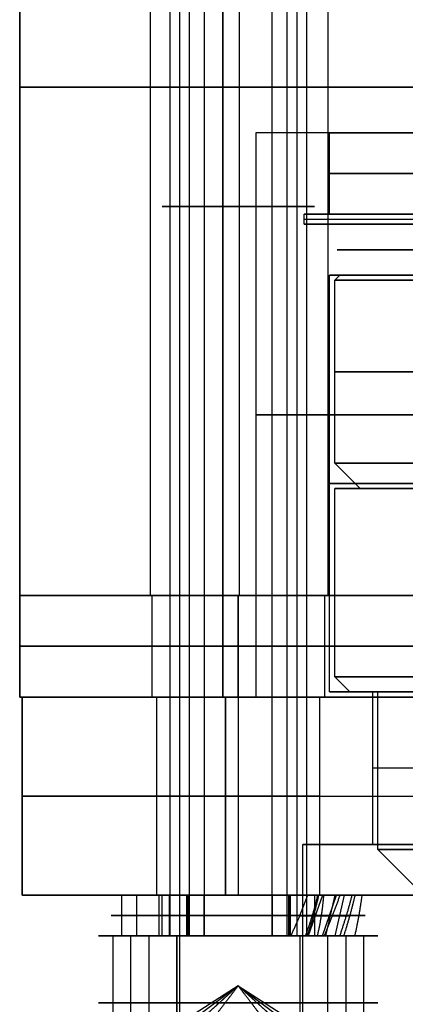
# Model space of a CAD drawing. Header units: millimetres. Extents: x -105 to 152, y -114 to 65.
# Tile 106 of 256: x 99.58 to 107.16, y -97.04 to -77.68. Entities that reach past the tile are written whole.
import ezdxf

# ---------------------------------------------------------------- set-up
doc = ezdxf.new("R2010")
doc.units = ezdxf.units.MM
doc.layers.add('Layer 01', color=7, linetype='Continuous', true_color=0x000000)

# ---------------------------------------------------------------- blocks, each defined once
blk = doc.blocks.new('Block 02')
at = {"layer": 'Layer 01'}
for p, q in [((102.529, -67, 32.54), (102.529, -95.7, 32.54)), ((102.721, -67, 2.843), (102.721, -95.7, 2.843)), ((104.536, -67, 31.853), (104.536, -87.873, 31.853)), ((105.031, -67, 4.757), (105.031, -95.7, 4.757)), ((105.223, -67, 33.86), (105.223, -95.7, 33.86)), ((101.407, -95.7, 31.99), (101.407, -98.325, 31.99)), ((102.529, -95.7, 32.54), (101.407, -95.7, 31.99)), ((101.759, -95.7, 2.045), (101.759, -98.325, 2.045)), ((102.721, -95.7, 2.843), (101.759, -95.7, 2.045)), ((102.121, -95.7, 5.917), (102.919, -95.7, 4.955)), ((102.666, -95.7, 35.669), (103.216, -95.7, 34.547)), ((102.666, -95.7, 35.669), (102.666, -98.325, 35.669)), ((104.536, -95.7, 31.853), (105.086, -95.7, 30.731)), ((104.834, -95.7, 2.645), (105.631, -95.7, 1.683)), ((105.993, -95.7, 5.555), (105.031, -95.7, 4.757)), ((106.345, -95.7, 34.41), (105.223, -95.7, 33.86)), ((105.993, -95.7, 5.555), (105.993, -98.325, 5.555)), ((106.345, -95.7, 34.41), (106.345, -98.325, 34.41)), ((103.876, -96.678, 33.2), (102.754, -97.4, 32.65)), ((103.876, -96.678, 3.8), (102.914, -97.4, 3.002)), ((103.876, -96.678, 3.8), (103.078, -97.4, 4.762)), ((103.876, -96.678, 3.8), (104.838, -97.4, 4.598)), ((103.876, -96.678, 33.2), (104.998, -97.4, 33.75)), ((103.876, -96.678, 3.8), (104.674, -97.4, 2.838))]:
    blk.add_line(p, q, dxfattribs=at)
at = {"layer": 'Layer 01', "extrusion": (0, -1, 0)}
for centre, radius, start, end in [((103.876, 3.8, 81.35), 1.5, 129.6675, 309.6675), ((103.876, 3.8, 81.35), 1.5, 309.6675, 129.6675), ((103.876, 33.2, 97.012), 2.75, 116.1093, 296.1093), ((103.876, 3.8, 97.012), 2.75, 129.6675, 309.6675), ((103.876, 3.8, 97.012), 2.75, 309.6675, 129.6675), ((103.876, 33.2, 97.012), 2.75, 296.1093, 116.1093)]:
    blk.add_arc(centre, radius, start, end, dxfattribs=at)
at = {"layer": 'Layer 01', "extrusion": (0, -1, 1.42109e-14)}
for start, end in [(116.1093, 296.1093), (296.1093, 116.1093)]:
    blk.add_arc((103.876, 33.2, 81.35), 1.5, start, end, dxfattribs=at)
at = {"layer": 'Layer 01', "extrusion": (3.45208e-15, -1, -1.18556e-15)}
blk.add_arc((103.876, 33.2, 95.7), 2.75, 116.1093, 296.1093, dxfattribs=at)
at = {"layer": 'Layer 01', "extrusion": (1.46494e-15, -1, 1.21481e-15)}
blk.add_arc((103.876, 3.8, 95.7), 2.75, 129.6675, 309.6675, dxfattribs=at)
at = {"layer": 'Layer 01', "extrusion": (-1.46494e-15, 1, -1.21481e-15)}
for radius, start, end in [(2.75, 50.3325, 230.3325), (1.5, 230.3325, 50.3325), (1.5, 50.3325, 230.3325)]:
    blk.add_arc((-103.876, 3.8, -95.7), radius, start, end, dxfattribs=at)
at = {"layer": 'Layer 01', "extrusion": (-2.30328e-16, 1, -5.38814e-15)}
blk.add_arc((-103.876, 33.2, -95.7), 1.5, 243.8907, 63.8907, dxfattribs=at)
at = {"layer": 'Layer 01', "extrusion": (-1.1779e-15, 1, -3.4547e-15)}
blk.add_arc((-103.876, 33.2, -95.7), 2.75, 63.8907, 243.8907, dxfattribs=at)
at = {"layer": 'Layer 01', "extrusion": (2.30328e-16, -1, 5.38814e-15)}
blk.add_arc((103.876, 33.2, 95.7), 1.5, 296.1093, 116.1093, dxfattribs=at)
at = {"layer": 'Layer 01'}
for points in [[(102.919, -95.7, 4.955), (102.919, -81.35, 4.955), (102.919, -67, 4.955)], [(103.216, -95.7, 34.547), (103.216, -81.35, 34.547), (103.216, -67, 34.547)], [(104.536, -67, 31.853), (104.536, -81.35, 31.853), (104.536, -95.7, 31.853)], [(104.834, -67, 2.645), (104.834, -81.35, 2.645), (104.834, -95.7, 2.645)], [(102.121, -98.325, 5.917), (102.121, -97.012, 5.917), (102.121, -95.7, 5.917)], [(102.666, -98.325, 35.669), (102.666, -97.012, 35.669), (102.666, -95.7, 35.669)], [(105.086, -95.7, 30.731), (105.086, -97.012, 30.731), (105.086, -98.325, 30.731)], [(105.631, -95.7, 1.683), (105.631, -97.012, 1.683), (105.631, -98.325, 1.683)], [(103.876, -96.678, 3.8), (103.477, -97.039, 4.281), (103.078, -97.4, 4.762)], [(103.876, -96.678, 33.2), (103.601, -97.039, 33.761), (103.326, -97.4, 34.322)], [(104.426, -97.4, 32.078), (104.151, -97.039, 32.639), (103.876, -96.678, 33.2)], [(104.674, -97.4, 2.838), (104.275, -97.039, 3.319), (103.876, -96.678, 3.8)]]:
    blk.add_open_spline(points, degree=2, dxfattribs=at)

msp = doc.modelspace()

# ---------------------------------------------------------------- linework, layer by layer
at = {"layer": 'Layer 01'}
for p, q in [((99.576, -69, 18.5), (99.576, -89, 18.5)), ((103.896, -69, 34.93), (103.896, -89, 34.93)), ((103.896, -69, 5.57), (103.896, -89, 5.57)), ((103.896, -69, 2.07), (103.896, -89, 2.07)), ((103.896, -69, 31.43), (103.896, -89, 31.43)), ((99.576, -79, 33.5), (99.576, -79, 3.5)), ((103.576, -79, -0.5), (133.576, -79, -0.5)), ((103.576, -79, 37.5), (133.576, -79, 37.5)), ((105.676, -79.9, 18.5), (104.226, -79.9, 18.5)), ((105.177, -81.5, 18.382), (105.677, -81.5, 18.382)), ((105.84, -81.7, 17.911), (105.189, -81.7, 17.911)), ((105.84, -82.7, 17.911), (105.69, -82.7, 17.911)), ((105.876, -82.7, 18.5), (105.776, -82.8, 18.5)), ((108.316, -82.7, 16.27), (106.073, -82.7, 16.27)), ((105.776, -86.4, 18.5), (105.776, -82.8, 18.5)), ((106.276, -86.9, 18.5), (105.776, -86.4, 18.5)), ((105.776, -90.6, 18.5), (105.776, -86.9, 18.5)), ((105.93, -86.9, 16.523), (106.436, -86.9, 16.523)), ((104.226, -89, 18.5), (99.576, -89, 18.5)), ((99.576, -89, 18.5), (99.576, -91, 18.5)), ((103.576, -89, 18.5), (99.576, -89, 18.5)), ((102.176, -89, 33.2), (102.176, -91, 33.2)), ((102.176, -89, 3.8), (102.176, -91, 3.8)), ((104.226, -89, 18.5), (104.226, -91, 18.5)), ((105.576, -89, 3.8), (105.576, -91, 3.8)), ((105.576, -89, 33.2), (105.576, -91, 33.2)), ((99.576, -90, 33.5), (99.576, -90, 3.5)), ((133.576, -90, -0.5), (103.576, -90, -0.5)), ((133.576, -90, 37.5), (103.576, -90, 37.5)), ((106.076, -90.9, 18.5), (105.776, -90.6, 18.5)), ((104.226, -91, 18.5), (99.576, -91, 18.5)), ((99.626, -91, 18.5), (99.626, -94.9, 18.5)), ((104.226, -91, 18.5), (99.626, -91, 18.5)), ((103.876, -91, 2.2), (103.876, -94.9, 2.2)), ((103.876, -91, 31.6), (103.876, -94.9, 31.6)), ((103.876, -91, 34.8), (103.876, -94.9, 34.8)), ((103.876, -91, 5.4), (103.876, -94.9, 5.4)), ((106.079, -90.9, 18.762), (105.679, -90.9, 18.762)), ((106.626, -90.9, 18.521), (106.526, -90.9, 18.521)), ((106.626, -94, 18.5), (106.626, -90.9, 18.5)), ((99.626, -92.95, 3.55), (99.626, -92.95, 33.45)), ((103.626, -92.95, -0.45), (133.526, -92.95, -0.45)), ((103.626, -92.95, 37.45), (133.526, -92.95, 37.45)), ((105.151, -93.9, 18.512), (106.526, -93.9, 18.512)), ((107.326, -94.7, 18.5), (106.626, -94, 18.5)), ((102.72, -94.9, 18.5), (99.626, -94.9, 18.5)), ((101.551, -94.9, 4.718), (102.286, -94.9, 4.401)), ((101.58, -94.9, 4.789), (101.58, -95.7, 4.789)), ((101.816, -94.9, 34.617), (102.457, -94.9, 34.136)), ((101.876, -94.9, 34.7), (101.876, -95.7, 34.7)), ((102.75, -94.9, 31.926), (102.269, -94.9, 31.285)), ((102.315, -94.9, 4.473), (102.315, -95.7, 4.473)), ((102.376, -94.9, 31.2), (102.376, -95.7, 31.2)), ((102.516, -94.9, 34.22), (102.516, -95.7, 34.22)), ((103.042, -94.9, 2.319), (102.724, -94.9, 1.581)), ((102.856, -94.9, 31.84), (102.856, -95.7, 31.84)), ((104.698, -94.9, 6.161), (104.38, -94.9, 5.424)), ((105.265, -94.9, 35.279), (104.784, -94.9, 34.637)), ((104.865, -94.9, 6.096), (104.865, -95.7, 6.096)), ((104.896, -94.9, 34.56), (104.896, -95.7, 34.56)), ((105.172, -94.9, 32.1), (105.813, -94.9, 31.619)), ((105.533, -94.9, 31.957), (105.256, -95.7, 31.587)), ((105.405, -94.9, 3.057), (106.14, -94.9, 2.74)), ((105.536, -95.7, 31.955), (105.813, -94.9, 32.325)), ((105.777, -94.9, 2.981), (105.594, -95.7, 2.557)), ((105.783, -95.7, 2.978), (105.966, -94.9, 3.402)), ((105.084, -95.302, 32.004), (105.728, -95.302, 31.521)), ((105.331, -95.302, 2.921), (106.07, -95.302, 2.602)), ((105.363, -95.298, 32.375), (106.007, -95.298, 31.892)), ((105.514, -95.298, 3.346), (106.254, -95.298, 3.028)), ((101.612, -95.7, 4.86), (102.347, -95.7, 4.543)), ((101.939, -95.7, 34.781), (102.58, -95.7, 34.3)), ((102.796, -95.7, 31.887), (102.315, -95.7, 31.247)), ((103.173, -95.7, 2.252), (102.856, -95.7, 1.517)), ((104.835, -95.7, 6.109), (104.518, -95.7, 5.374)), ((105.314, -95.7, 35.245), (104.834, -95.7, 34.605)), ((105.295, -95.7, 32.264), (105.936, -95.7, 31.783)), ((105.466, -95.7, 3.199), (106.202, -95.7, 2.882)), ((106.172, -95.7, 2.811), (106.172, -95.7, 2.811))]:
    msp.add_line(p, q, dxfattribs=at)
at = {"layer": 'Layer 01', "extrusion": (0, -1, 0)}
for centre, radius, start, end in [((103.576, 33.5, 79), 4, 90, 180), ((103.576, 3.5, 79), 4, 180, 270), ((103.896, 33.18, 79), 1.75, 0, 180), ((103.896, 3.82, 79), 1.75, 0, 180), ((103.896, 3.82, 79), 1.75, 180, 0), ((103.896, 33.18, 79), 1.75, 180, 0), ((118.576, 18.5, 79), 15, 360, 180), ((118.576, 18.5, 79), 15, 180, 360), ((118.576, 18.5, 85.45), 14.35, 0, 180), ((118.576, 18.5, 85.45), 14.35, 180, 0), ((103.626, 3.55, 91), 4, 180, 270), ((118.576, 18.5, 92.4), 12.05, 0, 180), ((103.876, 3.8, 92.95), 1.6, 180, 0), ((103.876, 33.2, 92.95), 1.6, 180, 0), ((103.876, 33.2, 92.95), 1.6, 0, 180), ((103.876, 3.8, 92.95), 1.6, 0, 180), ((103.876, 3.8, 95.3), 2.5, 66.6882, 246.6882), ((103.876, 3.8, 95.3), 1.7, 66.6882, 246.6882)]:
    msp.add_arc(centre, radius, start, end, dxfattribs=at)
at = {"layer": 'Layer 01', "extrusion": (-9.90303e-16, -1, 3.25439e-15)}
msp.add_arc((118.576, 18.5, 79.9), 14.35, 0, 180, dxfattribs=at)
at = {"layer": 'Layer 01', "extrusion": (-2.41713e-30, 1, -3.25439e-15)}
msp.add_arc((-118.576, 18.5, -79.9), 14.35, 180, 0, dxfattribs=at)
at = {"layer": 'Layer 01', "extrusion": (-4.48137e-31, -1, 3.25439e-15)}
msp.add_arc((118.576, 18.5, 79.9), 12.9, 180, 0, dxfattribs=at)
at = {"layer": 'Layer 01', "extrusion": (2.5324e-16, -1, 3.16061e-15)}
msp.add_arc((118.576, 18.5, 79.9), 12.9, 101.1745, 180, dxfattribs=at)
at = {"layer": 'Layer 01', "extrusion": (0, 1, 0)}
for centre, radius, start, end in [((-118.576, 18.5, -80.7), 12.9, 180, 0), ((-118.576, 18.5, -86.8), 12.9, 273.5555, 0), ((-103.626, 33.45, -92.95), 4, 360, 90)]:
    msp.add_arc(centre, radius, start, end, dxfattribs=at)
at = {"layer": 'Layer 01', "extrusion": (0, 1, -3.55271e-15)}
for centre, radius, start, end in [((-118.576, 18.5, -80.7), 12.9, 0, 78.8255), ((-118.576, 18.5, -81.6), 13.4, 0, 79.2475), ((-118.576, 18.5, -84.6), 12.8, 274.4808, 37.6018), ((-118.576, 18.5, -86.8), 12.9, 360, 78.8255), ((-103.626, 33.45, -94.9), 4, 0, 90)]:
    msp.add_arc(centre, radius, start, end, dxfattribs=at)
at = {"layer": 'Layer 01', "extrusion": (-5.30256e-16, -1, 3.25439e-15)}
msp.add_arc((118.576, 18.5, 81.5), 13.4, 180, 0, dxfattribs=at)
at = {"layer": 'Layer 01', "extrusion": (-7.57444e-17, -1, 3.30111e-15)}
msp.add_arc((118.576, 18.5, 81.5), 13.4, 100.7525, 180, dxfattribs=at)
at = {"layer": 'Layer 01', "extrusion": (-5.50808e-16, 1, -3.25439e-15)}
msp.add_arc((-118.576, 18.5, -81.5), 12.9, 180, 0, dxfattribs=at)
at = {"layer": 'Layer 01', "extrusion": (8.12445e-16, 1, -1.79056e-15)}
msp.add_arc((-118.576, 18.5, -81.5), 12.9, 360, 78.8255, dxfattribs=at)
at = {"layer": 'Layer 01', "extrusion": (-4.51077e-16, -1, 3.80635e-15)}
msp.add_arc((118.576, 18.5, 81.7), 12.75, 140.1259, 320.1259, dxfattribs=at)
at = {"layer": 'Layer 01', "extrusion": (-1.61661e-16, 1, -3.08536e-15)}
msp.add_arc((-118.576, 18.5, -81.7), 13.4, 206.3013, 0, dxfattribs=at)
at = {"layer": 'Layer 01', "extrusion": (-1.02392e-15, 1, -3.47009e-15)}
msp.add_arc((-118.576, 18.5, -81.7), 13.4, 0, 79.2475, dxfattribs=at)
at = {"layer": 'Layer 01', "extrusion": (0, -1, 1.42109e-14)}
for centre, radius, start, end in [((118.576, 18.5, 82.2), 12.75, 140.1259, 320.1259), ((103.876, 33.2, 95.3), 2.5, 53.1301, 233.1301), ((103.876, 33.2, 95.3), 1.7, 53.1301, 233.1301)]:
    msp.add_arc(centre, radius, start, end, dxfattribs=at)
at = {"layer": 'Layer 01', "extrusion": (8.78771e-16, 1, -4.16363e-15)}
msp.add_arc((-118.576, 18.5, -82.7), 12.75, 219.8741, 39.8741, dxfattribs=at)
at = {"layer": 'Layer 01', "extrusion": (1.09896e-13, 1, 1.39888e-12)}
msp.add_arc((-118.576, 18.5, -82.7), 12.7, 274.5162, 37.6018, dxfattribs=at)
at = {"layer": 'Layer 01', "extrusion": (-3.98988e-16, -1, 3.23787e-15)}
msp.add_arc((118.576, 18.5, 82.7), 12.9, 180, 333.4485, dxfattribs=at)
at = {"layer": 'Layer 01', "extrusion": (1.24072e-15, -1, 2.34912e-15)}
msp.add_arc((118.576, 18.5, 82.7), 12.9, 101.1745, 180, dxfattribs=at)
at = {"layer": 'Layer 01', "extrusion": (8.28026e-16, -1, 3.13122e-15)}
msp.add_arc((118.576, 18.5, 82.8), 12.8, 142.3982, 265.5192, dxfattribs=at)
at = {"layer": 'Layer 01', "extrusion": (-2.95158e-16, 1, -3.58525e-15)}
msp.add_arc((-118.576, 18.5, -86.4), 12.8, 274.4808, 37.6018, dxfattribs=at)
at = {"layer": 'Layer 01', "extrusion": (3.89852e-16, -1, 2.78547e-15)}
msp.add_arc((118.576, 18.5, 86.9), 12.8, 136.528, 265.5192, dxfattribs=at)
at = {"layer": 'Layer 01', "extrusion": (-1.47357e-17, 1, -3.47884e-15)}
msp.add_arc((-118.576, 18.5, -86.9), 12.3, 274.6633, 41.8103, dxfattribs=at)
at = {"layer": 'Layer 01', "extrusion": (-7.10543e-15, -1, -7.10543e-15)}
msp.add_arc((103.576, 33.5, 89), 4, 90, 180, dxfattribs=at)
at = {"layer": 'Layer 01', "extrusion": (-7.10543e-15, -1, -1.42109e-14)}
msp.add_arc((103.576, 3.5, 89), 4, 180, 270, dxfattribs=at)
at = {"layer": 'Layer 01', "extrusion": (-3.09204e-29, -1, 0)}
msp.add_arc((103.576, 33.5, 89), 4, 90, 180, dxfattribs=at)
at = {"layer": 'Layer 01', "extrusion": (1.11022e-16, -1, 1.11022e-16)}
msp.add_arc((103.576, 3.5, 89), 4, 180, 270, dxfattribs=at)
at = {"layer": 'Layer 01', "extrusion": (2.25389e-31, 1, -1.11022e-16)}
msp.add_arc((-103.896, 33.18, -89), 1.75, 360, 180, dxfattribs=at)
at = {"layer": 'Layer 01', "extrusion": (0, 1, -1.11022e-16)}
for centre, radius, start, end in [((-103.896, 3.82, -89), 1.75, 360, 180), ((-118.576, 18.5, -89), 15, 0, 180), ((-118.576, 18.5, -89), 15, 180, 0)]:
    msp.add_arc(centre, radius, start, end, dxfattribs=at)
at = {"layer": 'Layer 01', "extrusion": (1.40868e-32, 1, -1.11022e-16)}
msp.add_arc((-103.896, 3.82, -89), 1.75, 180, 360, dxfattribs=at)
at = {"layer": 'Layer 01', "extrusion": (-2.25389e-31, 1, -1.11022e-16)}
msp.add_arc((-103.896, 33.18, -89), 1.75, 180, 360, dxfattribs=at)
at = {"layer": 'Layer 01', "extrusion": (8.27116e-15, 1, 0)}
for centre, start, end in [((-103.876, 33.2, -89), 270, 90), ((-103.876, 3.8, -89), 270, 90), ((-103.876, 33.2, -91), 270, 90), ((-103.876, 33.2, -91), 90, 270)]:
    msp.add_arc(centre, 1.7, start, end, dxfattribs=at)
at = {"layer": 'Layer 01', "extrusion": (-8.27116e-15, -1, 0)}
for centre in [(103.876, 3.8, 89), (103.876, 33.2, 89)]:
    msp.add_arc(centre, 1.7, 270, 90, dxfattribs=at)
at = {"layer": 'Layer 01', "extrusion": (8.27116e-15, 1, 1.48546e-15)}
for centre in [(-118.576, 18.5, -89), (-118.576, 18.5, -91)]:
    msp.add_arc(centre, 14.35, 270, 90, dxfattribs=at)
at = {"layer": 'Layer 01', "extrusion": (-1.42109e-14, -1, 0)}
for centre, radius, start, end in [((103.576, 33.5, 90), 4, 90, 180), ((103.576, 3.5, 90), 4, 180, 270), ((103.876, 33.2, 90), 1.7, 90, 270), ((103.876, 3.8, 90), 1.7, 90, 270), ((103.876, 3.8, 90), 1.7, 270, 90), ((103.876, 33.2, 90), 1.7, 270, 90), ((118.576, 18.5, 90), 14.35, 90, 270)]:
    msp.add_arc(centre, radius, start, end, dxfattribs=at)
at = {"layer": 'Layer 01', "extrusion": (1.03601e-16, -1, 3.33171e-15)}
msp.add_arc((118.576, 18.5, 90.6), 12.8, 90, 265.5192, dxfattribs=at)
at = {"layer": 'Layer 01', "extrusion": (-7.10543e-15, -1, -6.28366e-30)}
msp.add_arc((103.576, 33.5, 91), 4, 90, 180, dxfattribs=at)
at = {"layer": 'Layer 01', "extrusion": (-7.10543e-15, -1, -1.06581e-14)}
msp.add_arc((103.576, 3.5, 91), 4, 180, 270, dxfattribs=at)
at = {"layer": 'Layer 01', "extrusion": (3.55271e-15, -1, 3.55271e-15)}
msp.add_arc((103.626, 33.45, 91), 4, 90, 180, dxfattribs=at)
at = {"layer": 'Layer 01', "extrusion": (8.27116e-15, 1, -4.17966e-15)}
for start, end in [(270, 90), (90, 270)]:
    msp.add_arc((-103.876, 3.8, -91), 1.7, start, end, dxfattribs=at)
at = {"layer": 'Layer 01', "extrusion": (-4.44089e-15, -1, 3.25439e-15)}
msp.add_arc((103.876, 3.8, 91), 1.6, 180, 0, dxfattribs=at)
at = {"layer": 'Layer 01', "extrusion": (0, -1, 3.25439e-15)}
for centre, radius, start, end in [((103.876, 33.2, 91), 1.6, 180, 0), ((118.576, 18.5, 90.9), 12.05, 0, 180), ((118.576, 18.5, 93.9), 13.425, 0, 180), ((118.576, 18.5, 94.9), 15.856, 180, 0)]:
    msp.add_arc(centre, radius, start, end, dxfattribs=at)
at = {"layer": 'Layer 01', "extrusion": (7.2262e-30, -1, 3.25439e-15)}
msp.add_arc((103.876, 33.2, 91), 1.6, 0, 180, dxfattribs=at)
at = {"layer": 'Layer 01', "extrusion": (4.44089e-15, -1, 3.25439e-15)}
msp.add_arc((103.876, 3.8, 91), 1.6, 0, 180, dxfattribs=at)
at = {"layer": 'Layer 01', "extrusion": (-4.95152e-16, 1, -3.25439e-15)}
msp.add_arc((-118.576, 18.5, -91), 14.35, 0, 180, dxfattribs=at)
at = {"layer": 'Layer 01', "extrusion": (-1.48546e-15, 1, -3.25439e-15)}
msp.add_arc((-118.576, 18.5, -91), 14.35, 180, 0, dxfattribs=at)
at = {"layer": 'Layer 01', "extrusion": (1.10195e-15, 1, -3.37936e-15)}
msp.add_arc((-118.576, 18.5, -90.9), 12.9, 273.5555, 0, dxfattribs=at)
at = {"layer": 'Layer 01', "extrusion": (2.10161e-15, 1, -2.84997e-15)}
msp.add_arc((-118.576, 18.5, -90.9), 12.9, 360, 78.8255, dxfattribs=at)
at = {"layer": 'Layer 01', "extrusion": (-1.09916e-16, 1, -2.84233e-15)}
msp.add_arc((-118.576, 18.5, -90.9), 12.5, 274.5886, 90, dxfattribs=at)
at = {"layer": 'Layer 01', "extrusion": (1.08433e-16, -1, 3.5693e-15)}
msp.add_arc((118.576, 18.5, 90.9), 11.95, 90, 265.1998, dxfattribs=at)
at = {"layer": 'Layer 01', "extrusion": (-3.21484e-16, -1, 3.25439e-15)}
msp.add_arc((118.576, 18.5, 90.9), 12.05, 180, 265.2397, dxfattribs=at)
at = {"layer": 'Layer 01', "extrusion": (0, 1, -3.10862e-15)}
msp.add_arc((-103.626, 3.55, -92.95), 4, 270, 0, dxfattribs=at)
at = {"layer": 'Layer 01', "extrusion": (1.04991e-15, -1, 3.10995e-15)}
msp.add_arc((118.576, 18.5, 93.9), 13.425, 180, 266.5837, dxfattribs=at)
at = {"layer": 'Layer 01', "extrusion": (1.62161e-17, 1, -3.53062e-15)}
msp.add_arc((-118.576, 18.5, -93.9), 12.05, 273.8067, 0, dxfattribs=at)
at = {"layer": 'Layer 01', "extrusion": (0, 1, -3.25439e-15)}
msp.add_arc((-118.576, 18.5, -93.9), 12.05, 0, 180, dxfattribs=at)
at = {"layer": 'Layer 01', "extrusion": (-1.07998e-16, 1, -3.56758e-15)}
msp.add_arc((-118.576, 18.5, -94), 11.95, 270, 90, dxfattribs=at)
at = {"layer": 'Layer 01', "extrusion": (-7.88861e-31, 1, -3.55271e-15)}
msp.add_arc((-103.626, 3.55, -94.9), 4, 270, 360, dxfattribs=at)
at = {"layer": 'Layer 01', "extrusion": (-6.75478e-16, -1, 2.91072e-16)}
for radius in [2.5, 1.7]:
    msp.add_arc((103.876, 3.8, 94.9), radius, 66.6882, 246.6882, dxfattribs=at)
at = {"layer": 'Layer 01', "extrusion": (7.08322e-16, -1, 6.57419e-15)}
msp.add_arc((103.876, 33.2, 94.9), 2.5, 53.1301, 233.1301, dxfattribs=at)
at = {"layer": 'Layer 01', "extrusion": (-2.70228e-15, -1, 2.02671e-15)}
msp.add_arc((103.876, 33.2, 94.9), 1.7, 53.1301, 233.1301, dxfattribs=at)
at = {"layer": 'Layer 01', "extrusion": (5.41965e-30, 1, -3.25439e-15)}
msp.add_arc((-103.876, 3.8, -94.9), 1.6, 180, 360, dxfattribs=at)
at = {"layer": 'Layer 01', "extrusion": (7.2262e-30, 1, -3.25439e-15)}
msp.add_arc((-103.876, 33.2, -94.9), 1.6, 180, 360, dxfattribs=at)
at = {"layer": 'Layer 01', "extrusion": (1.44524e-29, 1, -3.25439e-15)}
msp.add_arc((-103.876, 33.2, -94.9), 1.6, 360, 180, dxfattribs=at)
at = {"layer": 'Layer 01', "extrusion": (6.32293e-30, 1, -3.25439e-15)}
msp.add_arc((-103.876, 3.8, -94.9), 1.6, 360, 180, dxfattribs=at)
at = {"layer": 'Layer 01', "extrusion": (-5.22959e-14, -1, -6.0254e-14)}
msp.add_arc((103.876, 33.2, 94.9), 2.5, 233.1301, 323.1301, dxfattribs=at)
at = {"layer": 'Layer 01', "extrusion": (3.64593e-31, -1, 3.25439e-15)}
msp.add_arc((118.576, 18.5, 94.9), 15.856, 0, 180, dxfattribs=at)
at = {"layer": 'Layer 01', "extrusion": (-1.67187e-15, -1, 1.17031e-14)}
msp.add_arc((103.876, 33.2, 94.9), 1.7, 233.1301, 323.1301, dxfattribs=at)
at = {"layer": 'Layer 01', "extrusion": (-3.59918e-14, -1, -8.35248e-14)}
msp.add_arc((103.876, 3.8, 94.9), 2.5, 246.6882, 336.6882, dxfattribs=at)
at = {"layer": 'Layer 01', "extrusion": (-3.93971e-61, -1, 9.90599e-61)}
msp.add_arc((103.876, 3.8, 94.9), 1.7, 246.6882, 336.6882, dxfattribs=at)
at = {"layer": 'Layer 01', "extrusion": (-2.71349e-16, 1, -1.53965e-16)}
msp.add_arc((-103.876, 3.8, -94.9), 1.7, 113.3118, 187.5467, dxfattribs=at)
at = {"layer": 'Layer 01', "extrusion": (5.02205e-14, -1, 9.55553e-14)}
msp.add_arc((103.876, 3.8, 94.9), 2.5, 347.3349, 66.6882, dxfattribs=at)
at = {"layer": 'Layer 01', "extrusion": (-6.29977e-16, 1, -1.80794e-16)}
msp.add_arc((-103.876, 33.2, -94.9), 1.7, 126.8699, 201.1048, dxfattribs=at)
at = {"layer": 'Layer 01', "extrusion": (6.54846e-14, -1, 8.89011e-14)}
msp.add_arc((103.876, 33.2, 94.9), 2.5, 333.7768, 53.1301, dxfattribs=at)
at = {"layer": 'Layer 01', "extrusion": (0, -1, 7.10543e-15)}
for radius, start, end in [(2.5, 233.1301, 317.8298), (1.7, 233.1301, 315.3225), (1.7, 330.9377, 53.1301), (2.5, 328.4304, 53.1301)]:
    msp.add_arc((103.876, 33.2, 95.3), radius, start, end, dxfattribs=at)
at = {"layer": 'Layer 01', "extrusion": (0, -1, 4.44089e-16)}
for radius, start, end in [(2.5, 246.6882, 331.3879), (1.7, 246.6882, 328.8806), (1.7, 344.4958, 66.6882), (2.5, 341.9885, 66.6882)]:
    msp.add_arc((103.876, 3.8, 95.3), radius, start, end, dxfattribs=at)
at = {"layer": 'Layer 01', "extrusion": (6.75478e-16, 1, -2.91072e-16)}
for radius in [2.5, 1.7]:
    msp.add_arc((-103.876, 3.8, -95.7), radius, 293.3118, 113.3118, dxfattribs=at)
at = {"layer": 'Layer 01', "extrusion": (-7.08322e-16, 1, -6.57419e-15)}
msp.add_arc((-103.876, 33.2, -95.7), 2.5, 306.8699, 126.8699, dxfattribs=at)
at = {"layer": 'Layer 01', "extrusion": (-2.31331e-15, 1, -8.71417e-15)}
msp.add_arc((-103.876, 33.2, -95.7), 1.7, 306.8699, 126.8699, dxfattribs=at)
at = {"layer": 'Layer 01', "extrusion": (6.30119e-14, 1, 7.83861e-14)}
msp.add_arc((-103.876, 33.2, -95.7), 2.5, 227.5166, 306.8699, dxfattribs=at)
at = {"layer": 'Layer 01', "extrusion": (-6.86248e-15, 1, -1.47797e-14)}
msp.add_arc((-103.876, 33.2, -95.7), 1.7, 232.635, 306.8699, dxfattribs=at)
at = {"layer": 'Layer 01', "extrusion": (4.14001e-14, 1, 9.60122e-14)}
msp.add_arc((-103.876, 3.8, -95.7), 2.5, 213.9585, 293.3118, dxfattribs=at)
at = {"layer": 'Layer 01', "extrusion": (2.14704e-17, 1, -8.73743e-17)}
msp.add_arc((-103.876, 3.8, -95.7), 1.7, 219.0769, 293.3118, dxfattribs=at)
at = {"layer": 'Layer 01', "extrusion": (-2.75984e-29, 1, -1.09762e-29)}
msp.add_arc((-103.876, 3.8, -95.7), 1.7, 113.3118, 203.3118, dxfattribs=at)
at = {"layer": 'Layer 01', "extrusion": (-3.37423e-14, 1, -7.83045e-14)}
msp.add_arc((-103.876, 3.8, -95.7), 2.5, 113.3118, 203.3118, dxfattribs=at)
at = {"layer": 'Layer 01', "extrusion": (1.67187e-15, 1, -1.17031e-14)}
msp.add_arc((-103.876, 33.2, -95.7), 1.7, 126.8699, 216.8699, dxfattribs=at)
at = {"layer": 'Layer 01', "extrusion": (-4.88853e-14, 1, -8.41283e-14)}
msp.add_arc((-103.876, 33.2, -95.7), 2.5, 126.8699, 216.8699, dxfattribs=at)
at = {"layer": 'Layer 01'}
for points in [[(99.576, -69, 33.5), (99.576, -79, 33.5), (99.576, -89, 33.5)], [(99.576, -89, 3.5), (99.576, -79, 3.5), (99.576, -69, 3.5)], [(102.146, -69, 33.18), (102.146, -79, 33.18), (102.146, -89, 33.18)], [(102.146, -69, 3.82), (102.146, -79, 3.82), (102.146, -89, 3.82)], [(103.576, -69, 18.5), (103.576, -79, 18.5), (103.576, -89, 18.5)], [(103.576, -69, -0.5), (103.576, -79, -0.5), (103.576, -89, -0.5)], [(103.576, -89, 37.5), (103.576, -79, 37.5), (103.576, -69, 37.5)], [(105.646, -89, 33.18), (105.646, -79, 33.18), (105.646, -69, 33.18)], [(105.646, -89, 3.82), (105.646, -79, 3.82), (105.646, -69, 3.82)], [(104.226, -79.9, 18.5), (104.226, -85.45, 18.5), (104.226, -91, 18.5)], [(105.676, -81.5, 18.5), (105.676, -80.7, 18.5), (105.676, -79.9, 18.5)], [(105.176, -81.7, 18.5), (105.176, -81.6, 18.5), (105.176, -81.5, 18.5)], [(105.676, -90.9, 18.5), (105.676, -86.8, 18.5), (105.676, -82.7, 18.5)], [(99.576, -89, 33.5), (99.576, -89, 18.5), (99.576, -89, 3.5)], [(99.576, -89, 33.5), (99.576, -90, 33.5), (99.576, -91, 33.5)], [(99.576, -91, 3.5), (99.576, -90, 3.5), (99.576, -89, 3.5)], [(99.576, -89, 33.5), (99.576, -89, 18.5), (99.576, -89, 3.5)], [(103.576, -89, -0.5), (118.576, -89, -0.5), (133.576, -89, -0.5)], [(133.576, -89, 37.5), (118.576, -89, 37.5), (103.576, -89, 37.5)], [(103.576, -91, 37.5), (103.576, -90, 37.5), (103.576, -89, 37.5)], [(103.576, -89, -0.5), (103.576, -90, -0.5), (103.576, -91, -0.5)], [(103.576, -89, -0.5), (118.576, -89, -0.5), (133.576, -89, -0.5)], [(133.576, -89, 37.5), (118.576, -89, 37.5), (103.576, -89, 37.5)], [(103.876, -91, 2.1), (103.876, -90, 2.1), (103.876, -89, 2.1)], [(103.876, -89, 5.5), (103.876, -90, 5.5), (103.876, -91, 5.5)], [(103.876, -91, 31.5), (103.876, -90, 31.5), (103.876, -89, 31.5)], [(103.876, -89, 34.9), (103.876, -90, 34.9), (103.876, -91, 34.9)], [(99.576, -91, 33.5), (99.576, -91, 18.5), (99.576, -91, 3.5)], [(99.626, -94.9, 3.55), (99.626, -92.95, 3.55), (99.626, -91, 3.55)], [(99.626, -91, 33.45), (99.626, -92.95, 33.45), (99.626, -94.9, 33.45)], [(99.626, -91, 3.55), (99.626, -91, 18.5), (99.626, -91, 33.45)], [(102.276, -94.9, 3.8), (102.276, -92.95, 3.8), (102.276, -91, 3.8)], [(102.276, -94.9, 33.2), (102.276, -92.95, 33.2), (102.276, -91, 33.2)], [(103.576, -91, -0.5), (118.576, -91, -0.5), (133.576, -91, -0.5)], [(133.576, -91, 37.5), (118.576, -91, 37.5), (103.576, -91, 37.5)], [(103.626, -91, -0.45), (103.626, -92.95, -0.45), (103.626, -94.9, -0.45)], [(133.526, -91, -0.45), (118.576, -91, -0.45), (103.626, -91, -0.45)], [(103.626, -91, 37.45), (118.576, -91, 37.45), (133.526, -91, 37.45)], [(103.626, -94.9, 37.45), (103.626, -92.95, 37.45), (103.626, -91, 37.45)], [(105.476, -91, 3.8), (105.476, -92.95, 3.8), (105.476, -94.9, 3.8)], [(105.476, -91, 33.2), (105.476, -92.95, 33.2), (105.476, -94.9, 33.2)], [(106.526, -93.9, 18.5), (106.526, -92.4, 18.5), (106.526, -90.9, 18.5)], [(105.151, -113.9, 18.5), (105.151, -103.9, 18.5), (105.151, -93.9, 18.5)], [(99.626, -94.9, 3.55), (99.626, -94.9, 18.5), (99.626, -94.9, 33.45)], [(102.376, -94.9, 31.2), (102.376, -95.3, 31.2), (102.376, -95.7, 31.2)], [(102.72, -94.9, 18.5), (102.72, -97.243, 18.5), (102.72, -99.585, 18.5)], [(102.856, -94.9, 31.84), (102.856, -95.3, 31.84), (102.856, -95.7, 31.84)], [(102.887, -94.9, 1.504), (102.887, -95.3, 1.504), (102.887, -95.7, 1.504)], [(103.203, -94.9, 2.239), (103.203, -95.3, 2.239), (103.203, -95.7, 2.239)], [(133.526, -94.9, -0.45), (118.576, -94.9, -0.45), (103.626, -94.9, -0.45)], [(103.626, -94.9, 37.45), (118.576, -94.9, 37.45), (133.526, -94.9, 37.45)], [(104.549, -95.7, 5.361), (104.549, -95.3, 5.361), (104.549, -94.9, 5.361)], [(104.865, -94.9, 6.096), (104.865, -95.3, 6.096), (104.865, -95.7, 6.096)], [(104.896, -95.7, 34.56), (104.896, -95.3, 34.56), (104.896, -94.9, 34.56)], [(105.876, -94.9, 31.7), (105.556, -94.9, 31.94), (105.236, -94.9, 32.18)], [(105.376, -94.9, 35.2), (105.376, -95.3, 35.2), (105.376, -95.7, 35.2)], [(106.172, -94.9, 2.811), (105.805, -94.9, 2.969), (105.437, -94.9, 3.127)], [(105.462, -94.9, 32.588), (105.79, -94.9, 32.342), (106.119, -94.9, 32.095)], [(105.561, -94.9, 3.577), (105.938, -94.9, 3.414), (106.315, -94.9, 3.252)], [(105.564, -95.7, 31.356), (105.236, -95.7, 31.603), (104.908, -95.7, 31.849)], [(105.95, -95.7, 2.404), (105.573, -95.7, 2.566), (105.196, -95.7, 2.728)], [(105.236, -95.7, 32.18), (105.556, -95.7, 31.94), (105.876, -95.7, 31.7)], [(105.437, -95.7, 3.127), (105.805, -95.7, 2.969), (106.172, -95.7, 2.811)]]:
    msp.add_open_spline(points, degree=2, dxfattribs=at)
for points, weights in [([(105.236, -94.9, 32.18), (105.142, -95.171, 32.055), (105.032, -95.439, 31.944), (104.908, -95.7, 31.849)], [1, 0.993700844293, 0.993700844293, 1]), ([(105.437, -94.9, 3.127), (105.375, -95.171, 2.984), (105.294, -95.439, 2.85), (105.196, -95.7, 2.728)], [1, 0.993700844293, 0.993700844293, 1]), ([(105.236, -95.7, 32.18), (105.33, -95.429, 32.305), (105.406, -95.161, 32.442), (105.462, -94.9, 32.588)], [1, 0.993700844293, 0.993700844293, 1]), ([(105.437, -95.7, 3.127), (105.499, -95.429, 3.271), (105.541, -95.161, 3.422), (105.561, -94.9, 3.577)], [1, 0.993700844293, 0.993700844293, 1]), ([(105.876, -94.9, 31.7), (105.783, -95.169, 31.576), (105.679, -95.436, 31.461), (105.564, -95.7, 31.356)], [1, 0.997124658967, 0.997124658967, 1]), ([(105.876, -95.7, 31.7), (105.969, -95.431, 31.824), (106.05, -95.164, 31.956), (106.119, -94.9, 32.095)], [1, 0.997124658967, 0.997124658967, 1]), ([(106.172, -94.9, 2.811), (106.111, -95.169, 2.668), (106.036, -95.436, 2.532), (105.95, -95.7, 2.404)], [1, 0.997124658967, 0.997124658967, 1]), ([(106.172, -95.7, 2.811), (106.233, -95.431, 2.953), (106.281, -95.164, 3.101), (106.315, -94.9, 3.252)], [1, 0.997124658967, 0.997124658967, 1])]:
    msp.add_rational_spline(points, weights, degree=3, dxfattribs=at)

# ---------------------------------------------------------------- block references
msp.add_blockref('Block 02', (0, 0), dxfattribs=at)

doc.saveas('drawing.dxf')
